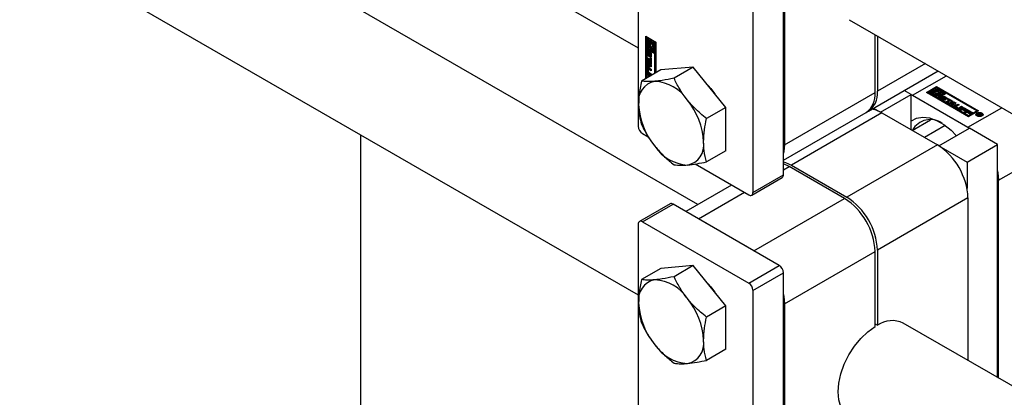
# Model space of a CAD drawing. Header units: millimetres. Extents: x 0 to 25230, y 0 to 17820.
# Tile 114 of 244: x 14747 to 14929, y 12043 to 12113. Entities that reach past the tile are written whole.
import ezdxf

# ---------------------------------------------------------------- set-up
doc = ezdxf.new("R2010")
doc.units = ezdxf.units.MM
doc.linetypes.add('SLD-Sólida', pattern=[0])
doc.layers.add('REFERÊNCIAS', color=9, linetype='SLD-Sólida')

msp = doc.modelspace()

# ---------------------------------------------------------------- linework, layer by layer
at = {"color": 7, "linetype": 'SLD-Sólida', "lineweight": 25, "ltscale": 30}
for p, q in [((14872.4, 12078.48), (14591.61, 12240.58)), ((14581.61, 12223.26), (14861.39, 12061.75)), ((14675.77, 12214.62), (14861.39, 12107.47)), ((14861.39, 12148.34), (14861.39, 12092.98)), ((14888.26, 12084), (14888.26, 12139.36)), ((14882.61, 12136.09), (14882.61, 12080.73)), ((14888.44, 12133.62), (14888.44, 12089.53)), ((14900.41, 12112.71), (14974.19, 12070.12)), ((14862.81, 12109.64), (14864.66, 12108.56)), ((14862.81, 12101.8), (14862.81, 12109.64)), ((14862.95, 12109.55), (14862.95, 12101.88)), ((14863.12, 12109.41), (14862.98, 12109.33)), ((14862.98, 12109.33), (14862.98, 12107.45)), ((14863.16, 12109.23), (14862.98, 12109.33)), ((14863.3, 12109.31), (14863.12, 12109.41)), ((14863.3, 12109.31), (14863.16, 12109.23)), ((14863.16, 12107.55), (14863.16, 12109.23)), ((14863.3, 12108.43), (14863.3, 12109.31)), ((14863.47, 12108.59), (14863.4, 12108.54)), ((14863.61, 12109.13), (14863.47, 12109.05)), ((14863.47, 12109.05), (14863.47, 12108.57)), ((14863.65, 12108.95), (14863.47, 12109.05)), ((14863.79, 12109.03), (14863.61, 12109.13)), ((14863.79, 12109.03), (14863.65, 12108.95)), ((14863.65, 12108.34), (14863.65, 12108.95)), ((14863.79, 12108.42), (14863.79, 12109.03)), ((14863.96, 12108.93), (14863.82, 12108.85)), ((14864.49, 12108.46), (14863.82, 12108.85)), ((14863.82, 12108.85), (14863.82, 12108.24)), ((14864.63, 12108.54), (14863.96, 12108.93)), ((14864, 12108.54), (14864.31, 12108.36)), ((14864, 12108.27), (14864, 12108.54)), ((14864.63, 12108.54), (14864.49, 12108.46)), ((14864.63, 12106.67), (14864.63, 12108.54)), ((14864.66, 12108.56), (14864.66, 12102.87)), ((14905.2, 12099.2), (14905.2, 12109.95)), ((14905.62, 12109.7), (14905.62, 12099.45)), ((14862.98, 12107.45), (14863.65, 12107.07)), ((14862.98, 12107.25), (14863.12, 12107.33)), ((14864.49, 12106.38), (14862.98, 12107.25)), ((14862.98, 12107.25), (14862.98, 12101.9)), ((14863.2, 12106.93), (14863.06, 12106.85)), ((14863.06, 12106.35), (14863.06, 12106.85)), ((14864.63, 12106.46), (14863.12, 12107.33)), ((14863.3, 12107.64), (14863.16, 12107.55)), ((14863.47, 12107.37), (14863.16, 12107.55)), ((14863.2, 12106.43), (14863.2, 12106.93)), ((14863.25, 12106.71), (14863.25, 12106.27)), ((14863.3, 12106.79), (14863.27, 12106.77)), ((14863.3, 12106.79), (14863.28, 12106.78)), ((14863.3, 12106.77), (14863.29, 12106.77)), ((14863.3, 12106.77), (14863.29, 12106.77)), ((14863.3, 12107.64), (14863.3, 12107.99)), ((14863.47, 12107.54), (14863.3, 12107.64)), ((14863.3, 12106.98), (14863.3, 12106.77)), ((14863.34, 12106.21), (14863.35, 12106.68)), ((14863.49, 12106.76), (14863.35, 12106.68)), ((14863.47, 12107.65), (14863.47, 12107.37)), ((14863.48, 12106.3), (14863.49, 12106.76)), ((14863.51, 12106.84), (14863.49, 12106.76)), ((14863.69, 12106.69), (14863.55, 12106.61)), ((14863.69, 12106.69), (14863.55, 12106.61)), ((14863.72, 12106.69), (14863.57, 12106.61)), ((14863.79, 12108.42), (14863.65, 12108.34)), ((14863.79, 12107.76), (14863.65, 12107.68)), ((14863.65, 12107.07), (14863.65, 12107.68)), ((14863.79, 12107.15), (14863.65, 12107.07)), ((14863.79, 12107.15), (14863.79, 12107.76)), ((14863.96, 12107.66), (14863.82, 12107.58)), ((14863.82, 12107.58), (14863.82, 12106.97)), ((14863.82, 12106.97), (14864, 12106.87)), ((14864.01, 12107.65), (14863.96, 12107.66)), ((14864.14, 12108.35), (14864, 12108.27)), ((14864, 12106.87), (14864, 12107.35)), ((14864.14, 12106.95), (14864, 12106.87)), ((14864.07, 12107.37), (14864.21, 12107.45)), ((14864.14, 12108.35), (14864.14, 12108.46)), ((14864.14, 12106.95), (14864.14, 12107.41)), ((14864.31, 12108.36), (14864.31, 12106.68)), ((14864.31, 12106.68), (14864.49, 12106.58)), ((14864.49, 12106.58), (14864.49, 12108.46)), ((14863.2, 12106.43), (14863.06, 12106.35)), ((14863.08, 12105.64), (14863.63, 12105.32)), ((14863.08, 12105.36), (14863.08, 12105.64)), ((14863.22, 12105.44), (14863.08, 12105.36)), ((14863.63, 12105.04), (14863.08, 12105.36)), ((14863.08, 12105.25), (14863.81, 12104.38)), ((14863.08, 12104.95), (14863.08, 12105.25)), ((14863.22, 12105.04), (14863.08, 12104.95)), ((14863.2, 12104.81), (14863.08, 12104.95)), ((14863.34, 12104.89), (14863.2, 12104.81)), ((14863.22, 12105.44), (14863.22, 12105.56)), ((14863.77, 12105.12), (14863.22, 12105.44)), ((14863.22, 12105.04), (14863.22, 12105.08)), ((14863.34, 12104.89), (14863.22, 12105.04)), ((14863.32, 12106.15), (14863.46, 12106.23)), ((14863.46, 12106.23), (14863.32, 12106.15)), ((14863.47, 12106.25), (14863.33, 12106.17)), ((14863.48, 12106.3), (14863.34, 12106.21)), ((14863.34, 12104.33), (14863.34, 12104.89)), ((14863.46, 12106.23), (14863.46, 12106.23)), ((14863.53, 12106.55), (14863.52, 12106.07)), ((14863.57, 12105.79), (14863.57, 12106)), ((14863.71, 12105.87), (14863.57, 12105.79)), ((14863.74, 12106.66), (14863.6, 12106.58)), ((14863.6, 12105.99), (14863.74, 12106.08)), ((14863.75, 12106.09), (14863.61, 12106.01)), ((14863.76, 12106.62), (14863.62, 12106.54)), ((14863.76, 12106.58), (14863.62, 12106.49)), ((14863.62, 12106.06), (14863.62, 12106.49)), ((14863.76, 12106.14), (14863.62, 12106.06)), ((14863.76, 12106.11), (14863.62, 12106.03)), ((14863.63, 12105.69), (14863.81, 12105.59)), ((14863.63, 12105.32), (14863.63, 12105.69)), ((14863.77, 12105.4), (14863.63, 12105.32)), ((14863.77, 12105.12), (14863.63, 12105.04)), ((14863.63, 12104.67), (14863.63, 12105.04)), ((14863.71, 12106.06), (14863.71, 12105.87)), ((14863.76, 12106.14), (14863.76, 12106.58)), ((14863.77, 12105.4), (14863.77, 12105.61)), ((14863.77, 12104.75), (14863.77, 12105.12)), ((14863.81, 12106.42), (14863.81, 12105.91)), ((14863.81, 12105.59), (14863.81, 12104.56)), ((14864.63, 12106.67), (14864.49, 12106.58)), ((14864.63, 12106.46), (14864.49, 12106.38)), ((14864.49, 12102.77), (14864.49, 12106.38)), ((14864.63, 12102.86), (14864.63, 12106.46)), ((14865.56, 12103.4), (14862, 12101.34)), ((14863.2, 12103.8), (14863.06, 12103.72)), ((14863.06, 12103.13), (14863.06, 12103.72)), ((14863.2, 12103.21), (14863.06, 12103.13)), ((14863.08, 12104.25), (14863.2, 12104.25)), ((14863.08, 12103.95), (14863.08, 12104.25)), ((14863.22, 12104.03), (14863.08, 12103.95)), ((14863.81, 12103.98), (14863.08, 12103.95)), ((14863.2, 12104.25), (14863.2, 12104.81)), ((14863.34, 12104.33), (14863.2, 12104.25)), ((14863.2, 12103.21), (14863.2, 12103.8)), ((14863.22, 12104.03), (14863.22, 12104.26)), ((14863.81, 12104.05), (14863.22, 12104.03)), ((14863.24, 12103.51), (14863.24, 12103.13)), ((14863.4, 12103.64), (14863.26, 12103.56)), ((14863.28, 12103.85), (14863.81, 12103.54)), ((14863.45, 12103.64), (14863.31, 12103.56)), ((14863.81, 12103.27), (14863.31, 12103.56)), ((14863.5, 12104.7), (14863.36, 12104.62)), ((14863.65, 12104.27), (14863.36, 12104.62)), ((14863.36, 12104.62), (14863.36, 12104.26)), ((14863.36, 12104.26), (14863.65, 12104.27)), ((14863.81, 12103.43), (14863.45, 12103.64)), ((14863.79, 12104.35), (14863.5, 12104.7)), ((14863.77, 12104.75), (14863.63, 12104.67)), ((14863.81, 12104.56), (14863.63, 12104.67)), ((14863.79, 12104.35), (14863.65, 12104.27)), ((14863.81, 12104.73), (14863.77, 12104.75)), ((14863.81, 12104.38), (14863.81, 12103.98)), ((14863.81, 12103.54), (14863.81, 12103.27)), ((14871.57, 12103.93), (14865.56, 12103.4)), ((14871.57, 12103.93), (14868.01, 12101.87)), ((14877.58, 12096.46), (14871.57, 12103.93)), ((14903.96, 12095.79), (14916.85, 12103.22)), ((14914.5, 12104.58), (14905.62, 12099.45)), ((14863.08, 12102.76), (14863.77, 12102.36)), ((14863.08, 12102.49), (14863.08, 12102.76)), ((14863.22, 12102.57), (14863.08, 12102.49)), ((14863.33, 12102.34), (14863.08, 12102.49)), ((14863.22, 12102.57), (14863.22, 12102.68)), ((14863.47, 12102.42), (14863.22, 12102.57)), ((14863.42, 12102.82), (14863.28, 12102.74)), ((14863.81, 12102.43), (14863.28, 12102.74)), ((14863.31, 12103), (14863.81, 12102.71)), ((14863.47, 12102.42), (14863.33, 12102.34)), ((14863.33, 12102.11), (14863.33, 12102.34)), ((14863.81, 12102.6), (14863.42, 12102.82)), ((14863.47, 12102.19), (14863.47, 12102.42)), ((14863.65, 12102.32), (14863.51, 12102.24)), ((14863.53, 12102.22), (14863.51, 12102.24)), ((14863.51, 12102.24), (14863.51, 12102.21)), ((14863.68, 12102.31), (14863.65, 12102.32)), ((14863.81, 12102.71), (14863.81, 12102.43)), ((14912.13, 12098.71), (14918.4, 12102.33)), ((14911.88, 12098.85), (14910.58, 12099.6)), ((14914.71, 12099.26), (14916.56, 12100.33)), ((14914.85, 12099.18), (14916.56, 12100.17)), ((14915.72, 12099.65), (14915.55, 12099.54)), ((14915.55, 12099.54), (14915.96, 12099.3)), ((14915.55, 12099.38), (14915.55, 12099.54)), ((14916.25, 12099.34), (14915.72, 12099.65)), ((14916.56, 12100.13), (14915.9, 12099.75)), ((14915.9, 12099.75), (14916.42, 12099.44)), ((14915.9, 12099.58), (14915.9, 12099.75)), ((14915.9, 12099.58), (14916.42, 12099.28)), ((14916.25, 12099.75), (14916.56, 12099.93)), ((14916.49, 12099.61), (14916.25, 12099.75)), ((14916.39, 12099.66), (14916.56, 12099.77)), ((14916.42, 12099.28), (14916.42, 12099.44)), ((14916.56, 12100.33), (14924.34, 12095.84)), ((14916.56, 12100.17), (14916.56, 12100.33)), ((14924.2, 12095.76), (14916.56, 12100.17)), ((14918.19, 12099.19), (14916.56, 12100.13)), ((14916.56, 12099.93), (14918.02, 12099.09)), ((14916.56, 12099.77), (14916.56, 12099.93)), ((14916.56, 12099.77), (14916.87, 12099.59)), ((14888.44, 12089.53), (14905.2, 12099.2)), ((14906.22, 12095.59), (14911.88, 12098.85)), ((14911.88, 12092.32), (14911.88, 12098.85)), ((14911.88, 12098.85), (14912.13, 12098.71)), ((14912.13, 12098.71), (14922.38, 12092.79)), ((14922.49, 12094.77), (14914.71, 12099.26)), ((14915.23, 12099.36), (14915.06, 12099.26)), ((14915.06, 12099.26), (14916.68, 12098.32)), ((14915.06, 12099.1), (14915.06, 12099.26)), ((14915.06, 12099.1), (14916.68, 12098.16)), ((14916.68, 12098.52), (14915.23, 12099.36)), ((14915.55, 12099.38), (14915.95, 12099.15)), ((14915.95, 12099.23), (14915.95, 12099.06)), ((14916.22, 12099.14), (14916.25, 12099.18)), ((14916.25, 12099.18), (14916.25, 12099.34)), ((14916.68, 12098.32), (14917.35, 12098.71)), ((14917, 12098.71), (14916.68, 12098.52)), ((14916.68, 12098.16), (14917.35, 12098.54)), ((14916.68, 12098.16), (14916.68, 12098.32)), ((14916.76, 12098.84), (14917, 12098.71)), ((14916.76, 12098.68), (14916.76, 12098.84)), ((14916.76, 12098.68), (14916.86, 12098.62)), ((14917.35, 12098.71), (14916.82, 12099.01)), ((14918.37, 12099.09), (14916.86, 12098.22)), ((14916.86, 12098.22), (14922.49, 12094.97)), ((14916.86, 12098.22), (14916.86, 12098.06)), ((14916.86, 12098.06), (14922.49, 12094.81)), ((14917, 12099.11), (14917.53, 12098.81)), ((14917, 12098.95), (14917, 12099.11)), ((14917, 12098.95), (14917.53, 12098.64)), ((14917.68, 12097.83), (14917.24, 12098.09)), ((14917.25, 12099.37), (14918.02, 12098.93)), ((14917.25, 12098.36), (14917.43, 12098.25)), ((14917.25, 12098.19), (14917.25, 12098.36)), ((14917.25, 12098.19), (14917.42, 12098.1)), ((14917.7, 12098.91), (14917.29, 12099.15)), ((14917.3, 12099.14), (14917.3, 12099.23)), ((14917.35, 12098.54), (14917.35, 12098.71)), ((14917.42, 12098.23), (14917.42, 12098.07)), ((14917.42, 12098.06), (14917.42, 12098.22)), ((14917.43, 12098.25), (14917.43, 12098.25)), ((14917.44, 12098.04), (14917.44, 12098.2)), ((14917.47, 12098.18), (14917.84, 12097.96)), ((14917.47, 12098.01), (14917.47, 12098.18)), ((14917.47, 12098.01), (14917.84, 12097.8)), ((14917.53, 12098.81), (14917.7, 12098.91)), ((14917.53, 12098.64), (14917.53, 12098.81)), ((14917.53, 12098.64), (14917.7, 12098.75)), ((14917.94, 12098.02), (14917.54, 12098.26)), ((14917.7, 12098.75), (14917.7, 12098.91)), ((14917.7, 12098.39), (14917.7, 12098.23)), ((14917.7, 12098.21), (14917.7, 12098.37)), ((14917.72, 12098.19), (14917.72, 12098.35)), ((14917.74, 12098.34), (14918.15, 12098.1)), ((14917.74, 12098.18), (14917.74, 12098.34)), ((14917.74, 12098.18), (14918.15, 12097.93)), ((14918.21, 12098.18), (14917.83, 12098.4)), ((14917.84, 12097.8), (14917.84, 12097.96)), ((14917.89, 12097.78), (14917.89, 12097.94)), ((14917.94, 12097.78), (14917.94, 12097.94)), ((14917.98, 12097.8), (14917.98, 12097.96)), ((14918, 12098.52), (14918.44, 12098.27)), ((14918, 12098.36), (14918, 12098.52)), ((14918, 12098.36), (14918.44, 12098.11)), ((14918.02, 12099.09), (14918.19, 12099.19)), ((14918.02, 12098.93), (14918.02, 12099.09)), ((14918.02, 12098.93), (14918.19, 12099.03)), ((14918.15, 12097.93), (14918.15, 12098.1)), ((14918.2, 12097.88), (14918.15, 12097.93)), ((14918.19, 12099.03), (14918.19, 12099.19)), ((14918.42, 12098), (14918.24, 12098.1)), ((14918.25, 12098.1), (14918.25, 12098.12)), ((14918.26, 12098.1), (14918.26, 12098.13)), ((14918.31, 12097.5), (14918.86, 12097.82)), ((14923.99, 12095.84), (14918.37, 12099.09)), ((14918.44, 12098.11), (14918.44, 12098.27)), ((14918.45, 12097.42), (14918.86, 12097.66)), ((14918.54, 12098.01), (14918.71, 12098.11)), ((14918.86, 12097.82), (14918.54, 12098.01)), ((14919.1, 12097.68), (14918.55, 12097.36)), ((14918.68, 12097.92), (14918.71, 12097.95)), ((14918.71, 12098.11), (14919.6, 12097.6)), ((14918.71, 12097.95), (14918.71, 12098.11)), ((14918.71, 12097.95), (14919.46, 12097.51)), ((14918.86, 12097.66), (14918.86, 12097.82)), ((14919.42, 12097.49), (14919.1, 12097.68)), ((14919.6, 12097.6), (14919.42, 12097.49)), ((14877.58, 12096.46), (14874.02, 12094.4)), ((14877.58, 12088.44), (14877.58, 12096.46)), ((14904.92, 12096.34), (14906.22, 12095.59)), ((14918.55, 12097.36), (14918.31, 12097.5)), ((14918.64, 12097.31), (14919.76, 12097.5)), ((14918.9, 12097.16), (14918.64, 12097.31)), ((14918.86, 12097.18), (14919.76, 12097.34)), ((14919.09, 12097.19), (14918.9, 12097.16)), ((14919.57, 12096.91), (14919.09, 12097.19)), ((14919.78, 12097.31), (14919.33, 12097.23)), ((14919.33, 12097.07), (14919.33, 12097.23)), ((14919.33, 12097.23), (14919.64, 12097.05)), ((14919.33, 12097.07), (14919.64, 12096.89)), ((14919.51, 12096.8), (14919.57, 12096.91)), ((14919.77, 12096.66), (14919.51, 12096.8)), ((14919.57, 12096.77), (14919.57, 12096.91)), ((14919.64, 12097.05), (14919.78, 12097.31)), ((14919.64, 12096.89), (14919.78, 12097.15)), ((14919.64, 12096.89), (14919.64, 12097.05)), ((14919.76, 12097.5), (14920.11, 12097.3)), ((14919.76, 12097.34), (14919.76, 12097.5)), ((14919.76, 12097.34), (14920.04, 12097.18)), ((14920.11, 12097.3), (14919.77, 12096.66)), ((14919.78, 12097.15), (14919.78, 12097.31)), ((14919.96, 12096.78), (14920.49, 12097.09)), ((14919.96, 12096.62), (14920.49, 12096.92)), ((14919.96, 12096.62), (14919.96, 12096.78)), ((14920.47, 12096.23), (14919.96, 12096.52)), ((14920.19, 12096.62), (14920.19, 12096.45)), ((14920.73, 12096.95), (14920.22, 12096.66)), ((14920.22, 12096.57), (14920.56, 12096.38)), ((14920.22, 12096.41), (14920.22, 12096.57)), ((14920.22, 12096.41), (14920.56, 12096.22)), ((14920.49, 12097.09), (14920.73, 12096.95)), ((14920.49, 12096.92), (14920.49, 12097.09)), ((14920.49, 12096.92), (14920.58, 12096.87)), ((14920.56, 12096.22), (14920.56, 12096.38)), ((14920.71, 12096.38), (14921.21, 12096.67)), ((14920.71, 12096.22), (14921.21, 12096.51)), ((14920.71, 12096.22), (14920.71, 12096.38)), ((14920.8, 12096.06), (14921.53, 12096.48)), ((14921.04, 12095.92), (14920.8, 12096.06)), ((14921.45, 12096.53), (14920.92, 12096.23)), ((14920.94, 12095.98), (14921.53, 12096.32)), ((14921.28, 12096.07), (14921.04, 12095.92)), ((14921.21, 12096.67), (14921.45, 12096.53)), ((14921.21, 12096.51), (14921.21, 12096.67)), ((14921.21, 12096.51), (14921.3, 12096.45)), ((14921.82, 12095.76), (14921.28, 12096.07)), ((14921.59, 12096.24), (14921.46, 12096.17)), ((14921.46, 12096.17), (14922, 12095.86)), ((14921.46, 12096.01), (14921.46, 12096.17)), ((14921.46, 12096.01), (14921.86, 12095.78)), ((14921.53, 12096.48), (14922.33, 12096.02)), ((14921.53, 12096.32), (14921.53, 12096.48)), ((14921.53, 12096.32), (14922.19, 12095.94)), ((14922.15, 12095.92), (14921.59, 12096.24)), ((14921.67, 12095.56), (14922.4, 12095.98)), ((14921.81, 12095.48), (14922.4, 12095.82)), ((14922, 12095.86), (14921.82, 12095.76)), ((14922.33, 12096.02), (14922.15, 12095.92)), ((14922.38, 12092.79), (14928.65, 12096.41)), ((14922.4, 12095.98), (14923.2, 12095.52)), ((14922.4, 12095.82), (14922.4, 12095.98)), ((14922.4, 12095.82), (14923.06, 12095.44)), ((14924.34, 12095.84), (14922.49, 12094.77)), ((14922.49, 12094.97), (14923.99, 12095.84)), ((14923.99, 12095.84), (14923.99, 12095.68)), ((14888.26, 12086.72), (14903.54, 12095.54)), ((14906.47, 12095.44), (14889.71, 12085.77)), ((14906.22, 12095.59), (14906.22, 12095.58)), ((14906.47, 12095.44), (14916.72, 12089.53)), ((14912.07, 12092.21), (14915.44, 12094.16)), ((14921.91, 12095.42), (14921.67, 12095.56)), ((14922.15, 12095.57), (14921.91, 12095.42)), ((14922.69, 12095.26), (14922.15, 12095.57)), ((14922.46, 12095.74), (14922.33, 12095.67)), ((14922.33, 12095.67), (14922.87, 12095.36)), ((14922.33, 12095.51), (14922.33, 12095.67)), ((14922.33, 12095.51), (14922.73, 12095.28)), ((14923.02, 12095.42), (14922.46, 12095.74)), ((14922.49, 12094.81), (14923.99, 12095.68)), ((14922.49, 12094.81), (14922.49, 12094.97)), ((14922.87, 12095.36), (14922.69, 12095.26)), ((14923.2, 12095.52), (14923.02, 12095.42)), ((14924, 12095.15), (14924, 12094.99)), ((14924, 12094.99), (14924.02, 12094.89)), ((14924.1, 12095.09), (14924.6, 12095.38)), ((14924.2, 12095.03), (14924.1, 12095.09)), ((14924.43, 12095.17), (14924.2, 12095.03)), ((14924.33, 12094.95), (14924.43, 12095.17)), ((14924.45, 12094.89), (14924.33, 12094.95)), ((14924.39, 12094.92), (14924.43, 12095)), ((14924.43, 12095), (14924.43, 12095.17)), ((14924.43, 12095.12), (14924.46, 12095.13)), ((14924.52, 12095.07), (14924.45, 12094.89)), ((14924.62, 12095.28), (14924.46, 12095.18)), ((14924.46, 12095.18), (14924.48, 12095.17)), ((14924.46, 12095.02), (14924.46, 12095.18)), ((14924.46, 12095.02), (14924.48, 12095)), ((14924.48, 12095), (14924.48, 12095.17)), ((14924.48, 12095), (14924.49, 12095)), ((14924.59, 12095.05), (14924.59, 12095.13)), ((14924.6, 12095.38), (14924.77, 12095.28)), ((14924.6, 12095.27), (14924.6, 12095.38)), ((14924.66, 12095.25), (14924.62, 12095.28)), ((14924.67, 12095.25), (14924.66, 12095.25)), ((14924.68, 12095.24), (14924.67, 12095.25)), ((14924.68, 12095.05), (14924.68, 12095.14)), ((14924.71, 12095.06), (14924.71, 12095.16)), ((14924.72, 12095.06), (14924.72, 12095.19)), ((14924.72, 12095.15), (14924.77, 12095.12)), ((14924.77, 12095.12), (14924.77, 12095.28)), ((14924.83, 12095.12), (14924.83, 12095.24)), ((14924.99, 12094.89), (14925.02, 12094.99)), ((14925.02, 12094.99), (14925.02, 12095.15)), ((14918.14, 12093.13), (14914.31, 12090.92)), ((14916.97, 12089.38), (14922.63, 12092.65)), ((14922.38, 12092.79), (14922.62, 12092.65)), ((14927.86, 12089.63), (14922.63, 12092.65)), ((14862.17, 12091.63), (14863.25, 12091.01)), ((14916.72, 12089.53), (14899.96, 12079.85)), ((14916.97, 12089.38), (14922.2, 12086.36)), ((14916.97, 12089.38), (14916.97, 12089.38)), ((14922.2, 12086.36), (14927.86, 12089.63)), ((14927.86, 12046.47), (14927.86, 12089.63)), ((14928.04, 12082.99), (14939.96, 12089.88)), ((14877.58, 12088.44), (14874.02, 12086.38)), ((14871.92, 12086), (14881.83, 12080.28)), ((14889.29, 12085.53), (14888.26, 12086.01)), ((14888.26, 12084.93), (14889.29, 12085.53)), ((14899.54, 12079.61), (14889.29, 12085.53)), ((14889.71, 12085.77), (14899.96, 12079.85)), ((14922.2, 12086.36), (14922.2, 12081.45)), ((14882.38, 12080.23), (14888.03, 12083.49)), ((14882.61, 12080.73), (14888.26, 12084)), ((14878.67, 12082.1), (14870.19, 12077.2)), ((14928.04, 12046.37), (14928.04, 12082.99)), ((14872.53, 12075.85), (14881.02, 12080.75)), ((14882.78, 12069.93), (14899.54, 12079.61)), ((14922.38, 12079.73), (14905.62, 12070.05)), ((14922.38, 12079.73), (14922.38, 12049.63)), ((14867.28, 12078.62), (14861.62, 12075.35)), ((14862.17, 12075.3), (14867.83, 12078.57)), ((14887.48, 12067.22), (14867.83, 12078.57)), ((14882.78, 12069.93), (14872.53, 12075.85)), ((14861.39, 12074.85), (14861.39, 12019.49)), ((14862.17, 12075.3), (14881.83, 12063.95)), ((14888.44, 12060.13), (14905.2, 12069.81)), ((14905.2, 12055.92), (14905.2, 12069.81)), ((14905.62, 12070.05), (14905.62, 12056.17)), ((14865.56, 12066.65), (14862, 12064.59)), ((14871.57, 12067.19), (14865.56, 12066.65)), ((14871.57, 12067.19), (14868.01, 12065.13)), ((14877.58, 12059.71), (14871.57, 12067.19)), ((14881.83, 12063.95), (14887.48, 12067.22)), ((14882.61, 12062.6), (14888.26, 12065.87)), ((14888.26, 12010.51), (14888.26, 12065.87)), ((14882.61, 12062.6), (14882.61, 12007.24)), ((14877.58, 12059.71), (14874.02, 12057.65)), ((14877.58, 12051.7), (14877.58, 12059.71)), ((14888.44, 12060.13), (14888.44, 12016.04)), ((14905.2, 12056.41), (14905.62, 12056.17)), ((15367.96, 11792.41), (14910.41, 12056.54)), ((14877.58, 12051.7), (14874.02, 12049.64))]:
    msp.add_line(p, q, dxfattribs=at)
at = {"color": 7, "linetype": 'SLD-Sólida', "lineweight": 25, "ltscale": 30, "flags": 128}
for points in [[(14863.47, 12108.57), (14863.38, 12108.53), (14863.31, 12108.46), (14863.27, 12108.36), (14863.26, 12108.23), (14863.27, 12108.09), (14863.31, 12107.94), (14863.38, 12107.79), (14863.47, 12107.65)], [(14863.06, 12106.85), (14863.06, 12106.9), (14863.07, 12106.95), (14863.1, 12106.98), (14863.13, 12107), (14863.16, 12107.01), (14863.2, 12107.01), (14863.25, 12107), (14863.3, 12106.98)], [(14863.21, 12107.01), (14863.2, 12106.98), (14863.2, 12106.93)], [(14863.35, 12106.68), (14863.37, 12106.77), (14863.42, 12106.83), (14863.49, 12106.85), (14863.58, 12106.82), (14863.67, 12106.74), (14863.75, 12106.64), (14863.8, 12106.53), (14863.81, 12106.42)], [(14863.65, 12107.68), (14863.56, 12107.77), (14863.49, 12107.89), (14863.45, 12108.01), (14863.43, 12108.13), (14863.45, 12108.23), (14863.49, 12108.3), (14863.56, 12108.34), (14863.65, 12108.34)], [(14863.69, 12106.69), (14863.69, 12106.69), (14863.69, 12106.69)], [(14863.82, 12108.24), (14863.91, 12108.14), (14863.98, 12108.02), (14864.02, 12107.9), (14864.03, 12107.78), (14864.02, 12107.68), (14863.98, 12107.61), (14863.91, 12107.57), (14863.82, 12107.58)], [(14864, 12107.35), (14864.09, 12107.38), (14864.15, 12107.45), (14864.2, 12107.56), (14864.21, 12107.68), (14864.2, 12107.83), (14864.15, 12107.98), (14864.09, 12108.13), (14864, 12108.27)], [(14863.52, 12106.07), (14863.5, 12105.99), (14863.45, 12105.93), (14863.37, 12105.92), (14863.28, 12105.95), (14863.2, 12106.02), (14863.12, 12106.12), (14863.07, 12106.24), (14863.06, 12106.35)], [(14863.2, 12106.43), (14863.21, 12106.32), (14863.25, 12106.22)], [(14863.27, 12106.17), (14863.28, 12106.17), (14863.28, 12106.16), (14863.29, 12106.16), (14863.3, 12106.15), (14863.3, 12106.15), (14863.31, 12106.15), (14863.31, 12106.15), (14863.32, 12106.15)], [(14863.81, 12105.91), (14863.81, 12105.86), (14863.79, 12105.82), (14863.77, 12105.78), (14863.74, 12105.76), (14863.7, 12105.75), (14863.66, 12105.75), (14863.62, 12105.76), (14863.57, 12105.79)], [(14863.71, 12105.87), (14863.76, 12105.84), (14863.8, 12105.83)], [(14863.76, 12106.62), (14863.76, 12106.62), (14863.75, 12106.63)], [(14863.21, 12103.87), (14863.2, 12103.85), (14863.2, 12103.8)], [(14873.79, 12101.15), (14874.84, 12099.98), (14875.55, 12098.99)], [(14916.42, 12099.44), (14916.55, 12099.47), (14916.69, 12099.47), (14916.82, 12099.45), (14916.93, 12099.4), (14917, 12099.34), (14917.04, 12099.26), (14917.04, 12099.18), (14917, 12099.11)], [(14917.29, 12099.15), (14917.3, 12099.24), (14917.27, 12099.34), (14917.2, 12099.43), (14917.1, 12099.5), (14916.97, 12099.56), (14916.82, 12099.6), (14916.65, 12099.62), (14916.49, 12099.61)], [(14915.96, 12099.3), (14915.95, 12099.21), (14915.98, 12099.11), (14916.05, 12099.03), (14916.15, 12098.95), (14916.28, 12098.89), (14916.43, 12098.85), (14916.59, 12098.84), (14916.76, 12098.84)], [(14916.82, 12099.01), (14916.7, 12098.98), (14916.56, 12098.98), (14916.43, 12099.01), (14916.32, 12099.05), (14916.24, 12099.12), (14916.2, 12099.19), (14916.21, 12099.27), (14916.25, 12099.34)], [(14917.24, 12098.09), (14917.2, 12098.12), (14917.17, 12098.15), (14917.15, 12098.18), (14917.15, 12098.22), (14917.16, 12098.26), (14917.18, 12098.3), (14917.21, 12098.33), (14917.25, 12098.36)], [(14917.25, 12098.19), (14917.21, 12098.17), (14917.18, 12098.14)], [(14917.54, 12098.26), (14917.47, 12098.32), (14917.44, 12098.39), (14917.47, 12098.46), (14917.54, 12098.52), (14917.64, 12098.56), (14917.77, 12098.58), (14917.89, 12098.56), (14918, 12098.52)], [(14918.15, 12098.1), (14918.21, 12098.03), (14918.24, 12097.96), (14918.21, 12097.89), (14918.14, 12097.83), (14918.03, 12097.79), (14917.91, 12097.78), (14917.78, 12097.79), (14917.68, 12097.83)], [(14918, 12098.36), (14917.89, 12098.4), (14917.79, 12098.42)], [(14917.94, 12097.94), (14917.95, 12097.94), (14917.96, 12097.94), (14917.96, 12097.94), (14917.97, 12097.94), (14917.97, 12097.95), (14917.98, 12097.95), (14917.98, 12097.96), (14917.98, 12097.96)], [(14918.44, 12098.27), (14918.48, 12098.24), (14918.51, 12098.21), (14918.53, 12098.17), (14918.53, 12098.13), (14918.52, 12098.1), (14918.5, 12098.06), (14918.47, 12098.03), (14918.42, 12098)], [(14918.5, 12098.06), (14918.48, 12098.08), (14918.44, 12098.11)], [(14906.47, 12095.44), (14905.37, 12095.96), (14904.61, 12096.16)], [(14919.96, 12096.62), (14919.92, 12096.59), (14919.9, 12096.57)], [(14911.88, 12093.95), (14911.91, 12093.98), (14912.88, 12094.49), (14914.01, 12094.67), (14915.26, 12094.53), (14916.58, 12094.06), (14917.93, 12093.28), (14919.25, 12092.23), (14920.21, 12091.25)], [(14924.04, 12095.42), (14924.25, 12095.5), (14924.51, 12095.53), (14924.76, 12095.5), (14924.98, 12095.42), (14925.12, 12095.3), (14925.17, 12095.15), (14925.12, 12095), (14924.98, 12094.88), (14924.76, 12094.8), (14924.51, 12094.77), (14924.25, 12094.8), (14924.04, 12094.88), (14923.9, 12095), (14923.85, 12095.15), (14923.9, 12095.3), (14924.04, 12095.42)], [(14923.86, 12095.07), (14923.9, 12095.13), (14924.02, 12095.25)], [(14924.15, 12095.36), (14924.03, 12095.26), (14924, 12095.15), (14924.03, 12095.04), (14924.15, 12094.94), (14924.31, 12094.88), (14924.51, 12094.86), (14924.7, 12094.88), (14924.87, 12094.94), (14924.98, 12095.04), (14925.02, 12095.15), (14924.98, 12095.26), (14924.87, 12095.36), (14924.7, 12095.42), (14924.51, 12095.45), (14924.31, 12095.42), (14924.15, 12095.36)], [(14924.99, 12095.25), (14925.12, 12095.13), (14925.15, 12095.07)], [(14888.44, 12089.53), (14888.33, 12088.32), (14888.26, 12088.01)], [(14888.26, 12086.39), (14888.61, 12086.28), (14889.71, 12085.77)], [(14927.86, 12084.72), (14927.93, 12084.33), (14928.04, 12082.99)], [(14873.79, 12064.41), (14874.84, 12063.23), (14875.55, 12062.25)], [(14888.26, 12061.86), (14888.33, 12061.47), (14888.44, 12060.13)], [(14900.41, 12039.22), (14900.33, 12039.27), (14899.49, 12040), (14898.86, 12041.03), (14898.47, 12042.31), (14898.34, 12043.8), (14898.47, 12045.44), (14898.86, 12047.17), (14899.49, 12048.92), (14900.33, 12050.64), (14901.37, 12052.26), (14902.56, 12053.71), (14903.85, 12054.95), (14905.2, 12055.92)]]:
    msp.add_lwpolyline(points, dxfattribs=at)
at = {"color": 7, "linetype": 'SLD-Sólida', "lineweight": 25, "ltscale": 900}
for centre, radius, start, end in [((14863.31, 12106.73), 0.0626, 140.0764, 167.525), ((14863.4, 12106.71), 0.15, 166.7715, 180.4309), ((14863.28, 12106.75), 0.0236, 94.9954, 138.5152), ((14863.28, 12106.75), 0.0274, 60.0873, 89.7199), ((14864.12, 12108.18), 0.539, 162.4792, 232.2013), ((14863.7, 12106.67), 0.0226, 58.7481, 110.8437), ((14863.23, 12107.67), 1.14, 17.6228, 36.8567), ((14864.08, 12107.67), 0.252, 300.8392, 334.9801), ((14863.46, 12106.28), 0.213, 180.6022, 195.8232), ((14863.4, 12106.26), 0.153, 195.0349, 213.4908), ((14863.6, 12106.35), 0.367, 213.4835, 254.1253), ((14863.29, 12106.19), 0.0436, 303.4972, 336.9854), ((14863.22, 12106.22), 0.124, 337.0596, 357.0948), ((14863.43, 12106.27), 0.0436, 303.4972, 336.9854), ((14863.36, 12106.3), 0.124, 337.0596, 357.0948), ((14863.62, 12106.55), 0.093, 153.2271, 170.3718), ((14863.7, 12106.54), 0.178, 170.9127, 178.9453), ((14863.57, 12106.58), 0.0335, 114.5698, 153.9079), ((14863.56, 12106.59), 0.0237, 52.9843, 110.2027), ((14863.54, 12106.55), 0.067, 24.2436, 57.3809), ((14863.59, 12106.02), 0.0258, 236.8494, 278.1867), ((14863.58, 12106.02), 0.026, 281.1651, 333.6061), ((14863.44, 12106.5), 0.176, 11.432, 26.7326), ((14863.55, 12106.04), 0.0708, 328.7073, 350.4477), ((14863.42, 12106.49), 0.202, 0.3674, 12.2369), ((14863.47, 12106.06), 0.154, 348.726, 0.3148), ((14863.72, 12106.1), 0.027, 300.6251, 333.0895), ((14863.69, 12106.12), 0.0708, 328.7073, 350.4477), ((14863.56, 12106.57), 0.202, 0.3674, 12.2369), ((14863.61, 12106.14), 0.154, 348.726, 0.3148), ((14863.19, 12103.74), 0.14, 50.7967, 189.214), ((14863.55, 12103.15), 0.492, 182.6055, 237.3945), ((14863.69, 12103.24), 0.492, 182.6055, 237.3945), ((14863.28, 12103.52), 0.0448, 50.7967, 189.214), ((14863.39, 12103.13), 0.158, 182.6055, 237.3945), ((14863.42, 12103.6), 0.0516, 54.3818, 114.314), ((14865.15, 12097.62), 3.74, 100.5468, 189.2519), ((14864, 12093.55), 7.76, 33.4349, 86.5705), ((14901.9, 12098.95), 3.76, 299.4846, 7.6964), ((14860.45, 12089.48), 13.05, 2.6393, 39.7721), ((14901.28, 12098.77), 3.94, 305.0133, 6.2988), ((14916.2, 12099.07), 0.252, 180.8398, 214.9376), ((14916.62, 12099.81), 1.14, 257.6411, 276.8582), ((14916.63, 12098.78), 0.539, 42.4912, 112.1989), ((14917.44, 12098.23), 0.0274, 120.0813, 149.7112), ((14917.44, 12098.23), 0.0235, 154.9863, 198.5125), ((14917.48, 12098.24), 0.0626, 200.075, 227.5276), ((14917.44, 12098.07), 0.0235, 180.1049, 198.6025), ((14917.48, 12098.08), 0.0626, 200.075, 227.5276), ((14917.54, 12098.31), 0.15, 226.7738, 240.4337), ((14917.54, 12098.14), 0.15, 226.7738, 240.4337), ((14917.73, 12098.05), 0.366, 93.2301, 134.2053), ((14917.72, 12098.39), 0.0237, 112.9777, 170.1936), ((14917.73, 12098.39), 0.0335, 174.5634, 213.9086), ((14917.78, 12098.43), 0.093, 213.2278, 230.3744), ((14917.73, 12098.23), 0.0345, 180.8911, 213.5192), ((14917.78, 12098.26), 0.093, 213.2278, 230.3744), ((14917.74, 12098.35), 0.067, 84.2447, 117.3759), ((14917.84, 12098.49), 0.178, 230.9152, 238.9481), ((14917.84, 12098.33), 0.178, 230.9152, 238.9481), ((14917.74, 12098.25), 0.176, 71.4344, 86.7333), ((14917.73, 12098.22), 0.202, 60.3702, 72.2392), ((14917.94, 12098.15), 0.213, 240.6051, 255.8253), ((14917.94, 12097.98), 0.21, 240.5466, 254.0834), ((14917.93, 12098.09), 0.153, 255.0371, 273.4904), ((14917.87, 12097.91), 0.124, 37.0609, 57.0978), ((14917.94, 12097.96), 0.0436, 3.4924, 36.9867), ((14917.96, 12097.8), 0.0205, 301.1273, 356.048), ((14918.13, 12098.05), 0.154, 48.7284, 60.3176), ((14918.19, 12098.11), 0.0708, 28.7074, 50.4504), ((14918.23, 12098.13), 0.0258, 296.8434, 338.1777), ((14918.23, 12098.13), 0.026, 341.1565, 33.6065), ((14874.5, 12097.62), 13.05, 182.6393, 219.7721), ((14920.01, 12096.65), 0.14, 110.7834, 249.2166), ((14920.24, 12096.62), 0.0448, 110.7834, 249.2166), ((14920.25, 12096.46), 0.0516, 185.6948, 245.6253), ((14920.69, 12096.66), 0.492, 242.6097, 297.3903), ((14920.63, 12096.52), 0.158, 242.6097, 297.3903), ((14920.63, 12096.36), 0.158, 242.6097, 297.3903), ((14915.41, 12090.5), 3.72, 53.4992, 152.119), ((14924.63, 12095.43), 0.3, 239.8265, 263.3108), ((14924.63, 12095.39), 0.337, 249.8468, 279.3573), ((14924.61, 12095.28), 0.156, 265.2502, 296.1848), ((14924.61, 12095.13), 0.124, 34.5394, 56.8263), ((14924.62, 12095.27), 0.136, 295.9109, 312.0944), ((14924.65, 12095.33), 0.278, 278.2546, 299.4979), ((14924.69, 12095.19), 0.0312, 306.4815, 29.8951), ((14924.64, 12095.06), 0.263, 43.966, 60.037), ((14924.62, 12094.87), 0.295, 52.4142, 59.5817), ((14924.74, 12095.19), 0.112, 290.5233, 349.6064), ((14924.77, 12095.18), 0.0841, 357.0337, 45.5479), ((14863.08, 12093.05), 1.69, 182.6055, 237.3945), ((14870.94, 12093.55), 7.76, 213.4349, 266.5705), ((14869.79, 12089.48), 3.74, 280.5468, 9.2519), ((14910.1, 12079.17), 12.29, 2.6055, 57.3945), ((14887.72, 12083.94), 0.542, 305.0133, 6.2988), ((14882.13, 12080.65), 0.48, 230.7967, 9.214), ((14892.92, 12069.25), 12.29, 2.6055, 57.3945), ((14893.34, 12069.49), 12.29, 2.6055, 57.3945), ((14867.5, 12078.12), 0.553, 54.3824, 114.3071), ((14861.87, 12074.93), 0.48, 50.7967, 189.214), ((14886.57, 12065.79), 1.69, 2.6055, 57.3945), ((14865.15, 12060.88), 3.74, 100.5468, 189.2519), ((14864, 12056.81), 7.76, 33.4349, 86.5705), ((14880.92, 12062.53), 1.69, 2.6055, 57.3945), ((14874.5, 12060.88), 13.05, 182.6393, 219.7721), ((14860.45, 12052.74), 13.05, 2.6393, 39.7721), ((14908.35, 12052.1), 4.9, 65.1254, 123.863), ((14870.94, 12056.81), 7.76, 213.4349, 266.5705), ((14869.79, 12052.74), 3.74, 280.5468, 9.2519)]:
    msp.add_arc(centre, radius, start, end, dxfattribs=at)
at = {"color": 7, "linetype": 'SLD-Sólida', "lineweight": 25, "ltscale": 30}
for points, knots in [([(14862, 12101.34), (14861.83, 12100.47), (14861.53, 12098.98), (14861.48, 12097.6), (14861.46, 12097.02)], [0, 0, 0, 0, 0.581944, 1, 1, 1, 1]), ([(14864.47, 12101.3), (14863.95, 12101.27), (14863, 12101.21), (14862.32, 12101.3), (14862, 12101.34)], [0, 0, 0, 0, 0.53526, 1, 1, 1, 1]), ([(14868.01, 12101.87), (14867.26, 12101.72), (14865.98, 12101.46), (14864.91, 12101.35), (14864.47, 12101.3)], [0, 0, 0, 0, 0.581944, 1, 1, 1, 1]), ([(14870.48, 12097.83), (14869.96, 12098.52), (14869.01, 12099.82), (14868.33, 12101.22), (14868.01, 12101.87)], [0, 0, 0, 0, 0.53526, 1, 1, 1, 1]), ([(14874.02, 12094.4), (14873.27, 12095.01), (14871.99, 12096.07), (14870.92, 12097.31), (14870.48, 12097.83)], [0, 0, 0, 0, 0.581944, 1, 1, 1, 1]), ([(14861.46, 12097.02), (14861.49, 12096.31), (14861.55, 12094.99), (14861.86, 12093.85), (14862, 12093.32)], [0, 0, 0, 0, 0.53526, 1, 1, 1, 1]), ([(14873.48, 12090.08), (14873.51, 12090.83), (14873.57, 12092.22), (14873.88, 12093.71), (14874.02, 12094.4)], [0, 0, 0, 0, 0.53526, 1, 1, 1, 1]), ([(14862, 12093.32), (14862.4, 12092.51), (14863.09, 12091.11), (14864.06, 12089.82), (14864.47, 12089.27)], [0, 0, 0, 0, 0.581944, 1, 1, 1, 1]), ([(14864.47, 12089.27), (14865.04, 12088.62), (14866.12, 12087.38), (14867.41, 12086.33), (14868.01, 12085.85)], [0, 0, 0, 0, 0.53526, 1, 1, 1, 1]), ([(14874.02, 12086.38), (14873.85, 12087.05), (14873.55, 12088.19), (14873.5, 12089.52), (14873.48, 12090.08)], [0, 0, 0, 0, 0.581944, 1, 1, 1, 1]), ([(14868.01, 12085.85), (14868.41, 12085.8), (14869.1, 12085.71), (14870.07, 12085.78), (14870.48, 12085.81)], [0, 0, 0, 0, 0.581944, 1, 1, 1, 1]), ([(14870.48, 12085.81), (14871.05, 12085.87), (14872.13, 12086), (14873.42, 12086.26), (14874.02, 12086.38)], [0, 0, 0, 0, 0.53526, 1, 1, 1, 1]), ([(14868.01, 12065.13), (14867.26, 12064.98), (14865.98, 12064.72), (14864.91, 12064.6), (14864.47, 12064.55)], [0, 0, 0, 0, 0.581944, 1, 1, 1, 1]), ([(14870.48, 12061.08), (14869.96, 12061.78), (14869.01, 12063.08), (14868.33, 12064.48), (14868.01, 12065.13)], [0, 0, 0, 0, 0.53526, 1, 1, 1, 1]), ([(14862, 12064.59), (14861.83, 12063.73), (14861.53, 12062.24), (14861.48, 12060.85), (14861.46, 12060.28)], [0, 0, 0, 0, 0.581944, 1, 1, 1, 1]), ([(14864.47, 12064.55), (14863.95, 12064.52), (14863, 12064.46), (14862.32, 12064.55), (14862, 12064.59)], [0, 0, 0, 0, 0.53526, 1, 1, 1, 1]), ([(14861.46, 12060.28), (14861.49, 12059.57), (14861.55, 12058.24), (14861.86, 12057.11), (14862, 12056.58)], [0, 0, 0, 0, 0.53526, 1, 1, 1, 1]), ([(14874.02, 12057.65), (14873.27, 12058.27), (14871.99, 12059.32), (14870.92, 12060.56), (14870.48, 12061.08)], [0, 0, 0, 0, 0.581944, 1, 1, 1, 1]), ([(14873.48, 12053.34), (14873.51, 12054.08), (14873.57, 12055.47), (14873.88, 12056.96), (14874.02, 12057.65)], [0, 0, 0, 0, 0.53526, 1, 1, 1, 1]), ([(14862, 12056.58), (14862.4, 12055.76), (14863.09, 12054.36), (14864.06, 12053.07), (14864.47, 12052.53)], [0, 0, 0, 0, 0.581944, 1, 1, 1, 1]), ([(14864.47, 12052.53), (14865.04, 12051.87), (14866.12, 12050.64), (14867.41, 12049.59), (14868.01, 12049.1)], [0, 0, 0, 0, 0.53526, 1, 1, 1, 1]), ([(14874.02, 12049.64), (14873.85, 12050.31), (14873.55, 12051.45), (14873.5, 12052.78), (14873.48, 12053.34)], [0, 0, 0, 0, 0.581944, 1, 1, 1, 1]), ([(14868.01, 12049.1), (14868.41, 12049.05), (14869.1, 12048.97), (14870.07, 12049.03), (14870.48, 12049.06)], [0, 0, 0, 0, 0.581944, 1, 1, 1, 1]), ([(14870.48, 12049.06), (14871.05, 12049.13), (14872.13, 12049.25), (14873.42, 12049.52), (14874.02, 12049.64)], [0, 0, 0, 0, 0.5352597, 1, 1, 1, 1])]:
    msp.add_open_spline(points, degree=3, knots=knots, dxfattribs=at)
at = {"layer": 'REFERÊNCIAS', "linetype": 'SLD-Sólida', "lineweight": 25, "ltscale": 30}
msp.add_line((14810.09, 11973.16), (14810.09, 12091.36), dxfattribs=at)

doc.saveas('drawing.dxf')
